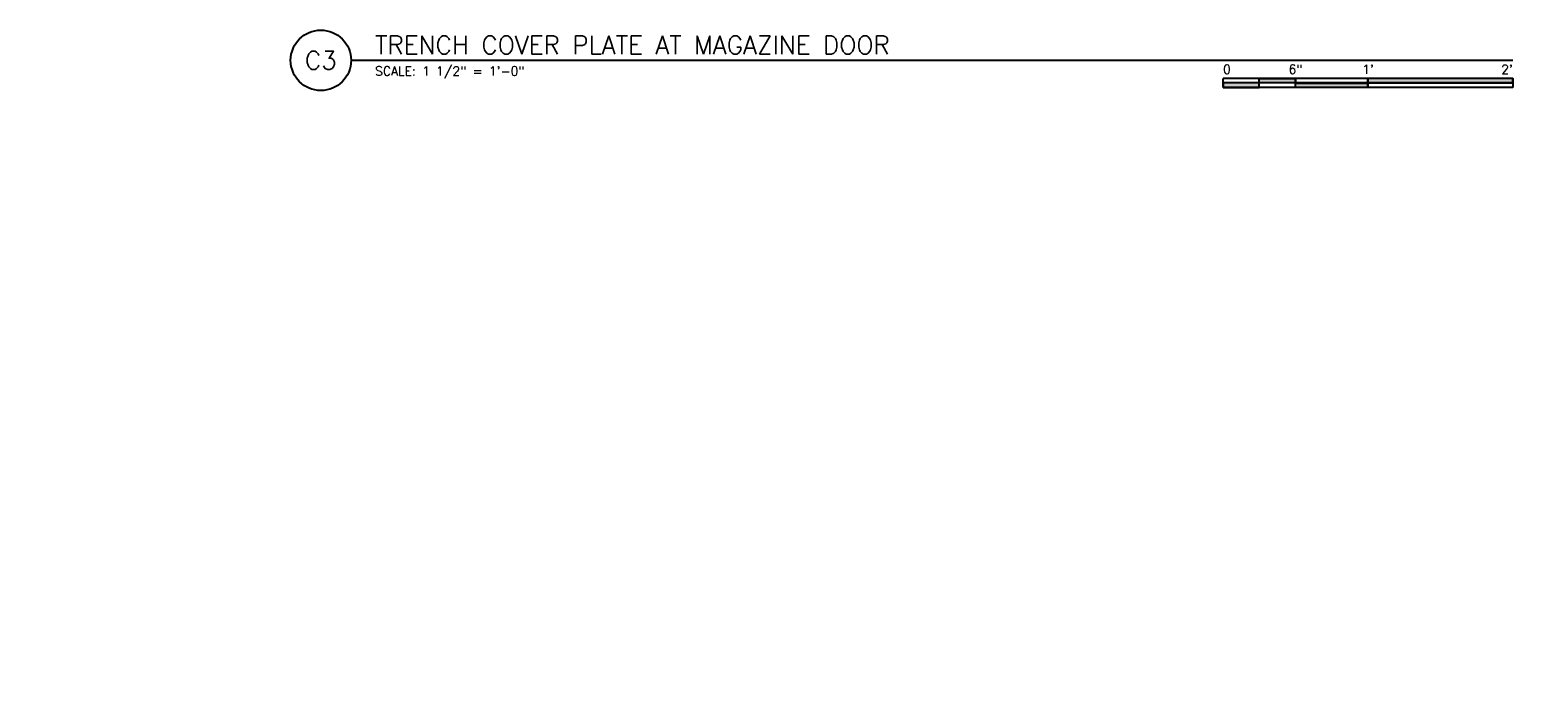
# Model space of a CAD drawing. Header units: inches. Extents: x -95 to 872, y 73 to 257.
# Tile 16 of 31: x 357 to 482, y 177 to 232. Entities that reach past the tile are written whole.
import ezdxf
from ezdxf import colors
from ezdxf.entities.mleader import LeaderData, LeaderLine
from ezdxf.enums import TextEntityAlignment as Align
from ezdxf.math import Vec2, Vec3

# ---------------------------------------------------------------- set-up
doc = ezdxf.new("R2010")
doc.units = ezdxf.units.IN
doc.header["$MEASUREMENT"] = 0
doc.layers.add('S-ANNO-NOTE', color=2, linetype='Continuous')
doc.layers.add('S-ANNO-SYMB', color=2, linetype='Continuous')
doc.styles.add('Annotative', font='romans.shx', dxfattribs={"width": 0.8, "height": 0.125})
doc.styles.add('Arial', font='romans.shx', dxfattribs={"width": 0.8})

# ---------------------------------------------------------------- blocks, each defined once
blk = doc.blocks.new('*U19')
at = {"linetype": 'Continuous', "lineweight": -3}
blk.add_line((1.124999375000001, 0.625), (13.15196897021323, 0.625), dxfattribs=at)
at = {"lineweight": -3}
blk.add_circle((0.8125, 0.625), 0.312499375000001, dxfattribs=at)
at = {"lineweight": -3, "style": 'Arial'}
blk.add_attdef('DRAWING_AREA_TITLE', text='', height=0.187499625, dxfattribs=at).set_placement((1.374295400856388, 0.6339068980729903), align=Align.BOTTOM_LEFT)
blk.add_attdef('X#', text='', height=0.187499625, dxfattribs=at).set_placement((0.8125, 0.625), align=Align.MIDDLE_CENTER)
blk.add_attdef('SCALE:', text='', height=0.09375, dxfattribs=at).set_placement((1.374295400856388, 0.5605850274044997), align=Align.TOP_LEFT)
blk = doc.blocks.new('*U9')
for points in [[(-2.999994, -0.2812494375), (-2.62499475, -0.2812494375), (-2.62499475, -0.23437453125), (-2.999994, -0.23437453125)], [(-2.62499475, -0.1879996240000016), (-2.2499955, -0.1879996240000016), (-2.2499955, -0.23437453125), (-2.62499475, -0.23437453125)], [(-2.2499955, -0.2348745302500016), (-1.499997, -0.2348745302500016), (-1.499997, -0.2812494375), (-2.2499955, -0.2812494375)], [(-1.499997, -0.23437453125), (0, -0.23437453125), (0, -0.187499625), (-1.499997, -0.187499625)]]:
    blk.add_hatch(color=256).paths.add_polyline_path(points)
for p, q in [((0, -0.187499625), (-2.999994, -0.187499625)), ((-2.999994, -0.2812494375), (-2.999994, -0.187499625)), ((0, -0.23437453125), (-2.999994, -0.23437453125)), ((0, -0.2812494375), (-2.999994, -0.2812494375)), ((-2.62499475, -0.2807494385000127), (-2.62499475, -0.1879996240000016)), ((-2.2499955, -0.2812494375), (-2.2499955, -0.1884996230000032)), ((-1.499997, -0.2812494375), (-1.499997, -0.1884996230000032)), ((0, -0.187499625), (0, -0.2812494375))]:
    blk.add_line(p, q)
at = {"flags": 128}
for points in [[(-2.999994, -0.2812494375), (-2.62499475, -0.2812494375), (-2.62499475, -0.23437453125), (-2.999994, -0.23437453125), (-2.999994, -0.2812494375)], [(-2.62499475, -0.1879996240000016), (-2.2499955, -0.1879996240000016), (-2.2499955, -0.23437453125), (-2.62499475, -0.23437453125), (-2.62499475, -0.1879996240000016)], [(-2.2499955, -0.2348745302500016), (-1.499997, -0.2348745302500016), (-1.499997, -0.2812494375), (-2.2499955, -0.2812494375), (-2.2499955, -0.2348745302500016)], [(-1.499997, -0.23437453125), (0, -0.23437453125), (0, -0.187499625), (-1.499997, -0.187499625), (-1.499997, -0.23437453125)]]:
    blk.add_lwpolyline(points, close=True, dxfattribs=at)
at = {"style": 'Arial'}
blk.add_text('0', height=0.0937498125, dxfattribs=at).set_placement((-2.999994, -0.09374981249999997), align=Align.MIDDLE_LEFT)
for s, p in [('6"', (-2.2499955, -0.09374981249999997)), ("1'", (-1.499997, -0.09374981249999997))]:
    blk.add_text(s, height=0.0937498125, dxfattribs=at).set_placement(p, align=Align.MIDDLE_CENTER)
blk.add_text("2'", height=0.0937498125, dxfattribs=at).set_placement((0, -0.09374981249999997), align=Align.MIDDLE_RIGHT)

msp = doc.modelspace()

# ---------------------------------------------------------------- block references
at = {"layer": 'S-ANNO-SYMB', "lineweight": -3, "xscale": 8, "yscale": 8, "zscale": 8}
msp.add_blockref('*U19', (374.4715187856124, 224.1541064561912), dxfattribs=at).add_auto_attribs({'SCALE:': 'SCALE: 1 1/2" = 1\'-0"', 'DRAWING_AREA_TITLE': 'TRENCH COVER PLATE AT MAGAZINE DOOR', 'X#': 'C3'})
msp.add_blockref('*U9', (479.6872705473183, 229.1541064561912), dxfattribs=at)

# ---------------------------------------------------------------- leaders
at = {"layer": 'S-ANNO-NOTE', "lineweight": -3}
ml = msp.add_multileader_mtext('Standard', dxfattribs=at)
ml.set_content('STD OVERSIZED HOLES', color=256, style='Annotative')
ml.set_leader_properties(color=1, linetype='ByLayer', lineweight=-1)
ml.build(insert=Vec2(0, 0))
ml.multileader.update_dxf_attribs({"text_right_attachment_type": 3, "dogleg_length": 0.125, "arrow_head_size": 2, "scale": 16})
ctx = ml.context
ctx.base_point, ctx.scale, ctx.char_height, ctx.arrow_head_size, ctx.landing_gap_size, ctx.plane_origin = Vec3(153.8579895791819, 181.6378067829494), 16, 2, 2, 1.44, Vec3(182.5082047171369, 176.8415865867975)
ctx.right_attachment = 3
notes = []
notes.append((ctx, [(1, (1, 1, 0), (177.0237038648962, 178.3044734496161), (-1, 0), 2, [(0, [(182.008204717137, 177.3415865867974)], 0, [])])]))
ctx.mtext.insert, ctx.mtext.width, ctx.mtext.flow_direction = Vec3(155.2979895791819, 182.6378067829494), 20.40370927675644, 5
for ctx, leaders in notes:
    for number, flags, end, landing, length, lines in leaders:
        leader = LeaderData()
        leader.index, (leader.has_last_leader_line, leader.has_dogleg_vector, leader.attachment_direction) = number, flags
        leader.last_leader_point, leader.dogleg_vector, leader.dogleg_length = Vec3(end), Vec3(landing), length
        for number, points, colour, breaks in lines:
            line = LeaderLine()
            line.index, line.vertices, line.color, line.breaks = number, Vec3.list(points), colors.encode_raw_color(colour), breaks
            leader.lines.append(line)
        ctx.leaders.append(leader)

doc.saveas('drawing.dxf')
